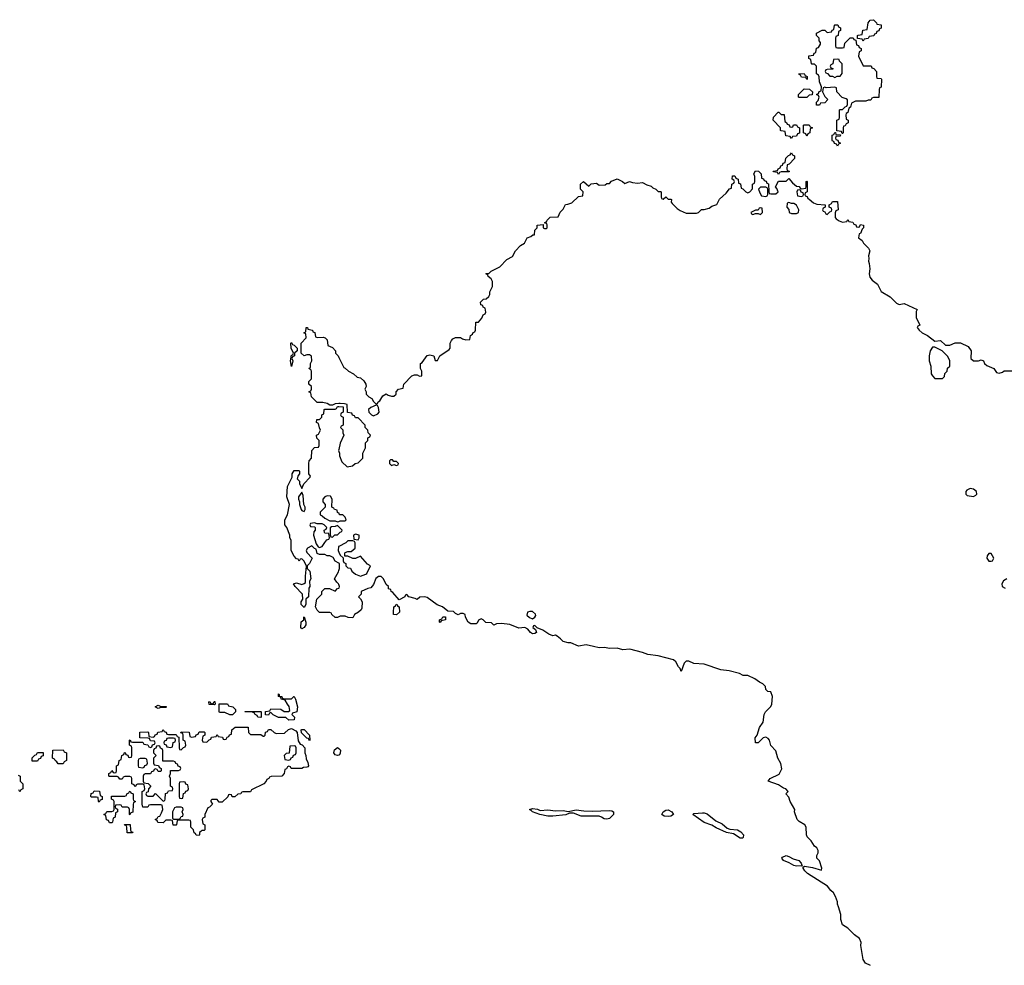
# Model space of a CAD drawing. Header units: inches. Extents: x 1980008 to 2252673, y 74414 to 260562.
# Tile 31 of 228: x 2097510 to 2105191, y 97513 to 104894. Entities that reach past the tile are written whole.
import ezdxf

# ---------------------------------------------------------------- set-up
doc = ezdxf.new("R2010")
doc.units = ezdxf.units.IN
doc.header["$MEASUREMENT"] = 0
for name, color, linetype in [('C0099', 7, 'Continuous'), ('C0190', 7, 'Continuous'), ('C1009', 7, 'Continuous'), ('C1100', 7, 'Continuous')]:
    doc.layers.add(name, color=color, linetype=linetype)

msp = doc.modelspace()

# ---------------------------------------------------------------- linework, layer by layer
at = {"layer": 'C0099', "color": 5, "elevation": 40}
for points in [[(2099630, 99592), (2099648.9, 99611.2), (2099652, 99610), (2099662, 99590), (2099678, 99530), (2099672, 99490), (2099638, 99482), (2099634, 99470), (2099654, 99450), (2099650, 99428), (2099610, 99426), (2099587.3, 99447.3), (2099530, 99448), (2099488.4, 99468.4), (2099470, 99486), (2099458, 99482), (2099450, 99466), (2099427.3, 99467.3), (2099427.3, 99492.7), (2099462, 99498), (2099470, 99514), (2099547.3, 99512.7), (2099572.7, 99492.7), (2099607.3, 99492.7), (2099618, 99502), (2099613.2, 99533.2), (2099598, 99550), (2099582, 99582), (2099548.9, 99588.8), (2099546, 99606), (2099528, 99610), (2099529, 99631), (2099532, 99630), (2099534, 99626), (2099534, 99614), (2099554, 99610), (2099558, 99598), (2099572.7, 99592.7)], [(2099030, 99546), (2098987.3, 99547.3), (2098986, 99570), (2098992.7, 99572.7), (2098998, 99558), (2099010, 99554), (2099022, 99558), (2099027.3, 99572.7), (2099032.7, 99572.7), (2099034, 99550)], [(2099170, 99468), (2099148.4, 99468.4), (2099110, 99486), (2099070, 99486), (2099066, 99490), (2099067.3, 99552.7), (2099130, 99554), (2099138, 99538), (2099174, 99530), (2099194, 99510), (2099194, 99490)], [(2098610, 99534), (2098650, 99534), (2098654, 99530), (2098650, 99526), (2098610, 99526), (2098590, 99518), (2098566, 99530), (2098590, 99542)], [(2099390, 99448), (2099368.4, 99448.4), (2099362, 99462), (2099346, 99470), (2099342, 99482), (2099327.3, 99487.3), (2099266, 99490), (2099270, 99494), (2099390, 99494), (2099394, 99490), (2099394, 99450)], [(2099310, 99314), (2099390, 99314), (2099410, 99302), (2099418, 99302), (2099426, 99310), (2099427.3, 99332.7), (2099442, 99338), (2099450, 99354), (2099470, 99354), (2099494, 99330), (2099510, 99322), (2099576.4, 99323.6), (2099607.3, 99352.7), (2099630, 99362), (2099663.6, 99343.6), (2099674, 99330), (2099683.6, 99263.6), (2099698, 99238), (2099712.7, 99232.7), (2099734, 99210), (2099734, 99170), (2099742, 99150), (2099743.6, 99123.6), (2099756.9, 99096.9), (2099762, 99070), (2099756.9, 99063.1), (2099750, 99058), (2099723.6, 99056.4), (2099710, 99048), (2099628, 99048), (2099622, 99062), (2099610, 99066), (2099598, 99062), (2099592.7, 99047.3), (2099578, 99042), (2099574, 99010), (2099554, 98990), (2099472.7, 98987.3), (2099458, 98982), (2099454, 98970), (2099438, 98962), (2099434, 98950), (2099414, 98930), (2099318, 98882), (2099310, 98866), (2099250, 98866), (2099238, 98862), (2099234, 98850), (2099212.7, 98847.3), (2099187.3, 98827.3), (2099167.3, 98827.3), (2099162, 98842), (2099150, 98846), (2099138, 98842), (2099132.7, 98827.3), (2099090, 98786), (2099067.3, 98787.3), (2099050, 98806), (2099010, 98806), (2099002, 98798), (2099002, 98790), (2099014, 98770), (2098990, 98746), (2098978, 98742), (2098954, 98690), (2098954, 98670), (2098938, 98662), (2098934, 98650), (2098938, 98618), (2098954, 98610), (2098954, 98570), (2098950, 98566), (2098930, 98566), (2098922, 98558), (2098914, 98550), (2098914, 98530), (2098910, 98526), (2098887.3, 98527.3), (2098882, 98542), (2098870, 98546), (2098866, 98570), (2098846, 98590), (2098846, 98630), (2098842, 98642), (2098830, 98646), (2098750, 98646), (2098738, 98642), (2098734, 98610), (2098730, 98606), (2098707.3, 98607.3), (2098702, 98642), (2098690, 98646), (2098650, 98646), (2098630, 98626), (2098587.3, 98627.3), (2098582, 98642), (2098566, 98650), (2098582, 98658), (2098590, 98674), (2098602, 98678), (2098616.4, 98703.6), (2098626, 98730), (2098622, 98762), (2098610, 98766), (2098530, 98766), (2098518, 98762), (2098510, 98746), (2098470, 98746), (2098466, 98770), (2098466, 98870), (2098482, 98878), (2098486, 98890), (2098482, 98922), (2098470, 98926), (2098430, 98926), (2098418, 98922), (2098412.7, 98907.3), (2098407.3, 98907.3), (2098402, 98922), (2098386, 98930), (2098386, 98970), (2098382, 98982), (2098370, 98986), (2098330, 98986), (2098318, 98982), (2098310, 98966), (2098290, 98966), (2098282, 98982), (2098270, 98986), (2098210, 98986), (2098206, 98990), (2098206, 99010), (2098222, 99018), (2098230, 99034), (2098238, 99018), (2098250, 99014), (2098262, 99018), (2098266, 99030), (2098266, 99070), (2098282, 99078), (2098286, 99110), (2098302, 99118), (2098306, 99150), (2098322, 99158), (2098327.3, 99172.7), (2098332.7, 99172.7), (2098338, 99158), (2098352.7, 99152.7), (2098358, 99138), (2098370, 99134), (2098382, 99138), (2098386, 99150), (2098386, 99210), (2098382, 99222), (2098366, 99230), (2098366, 99270), (2098372.7, 99272.7), (2098378, 99258), (2098390, 99254), (2098470, 99254), (2098478, 99238), (2098510, 99234), (2098518, 99218), (2098530, 99214), (2098542, 99218), (2098547.3, 99232.7), (2098562, 99238), (2098566, 99250), (2098562, 99262), (2098530, 99266), (2098522, 99282), (2098510, 99286), (2098447.3, 99287.3), (2098447.3, 99332.7), (2098510, 99334), (2098514, 99330), (2098518, 99298), (2098550, 99294), (2098562, 99298), (2098567.3, 99312.7), (2098582, 99318), (2098587.3, 99332.7), (2098622, 99338), (2098630, 99354), (2098638, 99338), (2098652.7, 99332.7), (2098658, 99318), (2098670, 99314), (2098730, 99314), (2098738, 99298), (2098752.7, 99292.7), (2098754, 99210), (2098758, 99198), (2098770, 99194), (2098787.3, 99212.7), (2098802, 99218), (2098806, 99230), (2098802, 99262), (2098786, 99270), (2098786, 99310), (2098782, 99322), (2098767.3, 99327.3), (2098770, 99334), (2098832.7, 99332.7), (2098838, 99298), (2098850, 99294), (2098882, 99298), (2098887.3, 99312.7), (2098902, 99318), (2098910, 99334), (2098950, 99334), (2098954, 99330), (2098954, 99310), (2098938, 99302), (2098934, 99270), (2098938, 99258), (2098970, 99254), (2098987.3, 99272.7), (2099002, 99278), (2099007.3, 99292.7), (2099042, 99298), (2099050, 99314), (2099058, 99298), (2099092.7, 99292.7), (2099098, 99278), (2099110, 99274), (2099122, 99278), (2099127.3, 99292.7), (2099142, 99298), (2099147.3, 99312.7), (2099162, 99318), (2099166, 99350), (2099190, 99372), (2099291.6, 99371.6), (2099294, 99330)], [(2099770, 99266), (2099762, 99282), (2099750, 99286), (2099707.3, 99327.3), (2099706, 99350), (2099710, 99354), (2099730, 99352), (2099772, 99310), (2099774, 99270)], [(2098710, 99286), (2098670, 99286), (2098658, 99282), (2098652.7, 99267.3), (2098638, 99262), (2098634, 99250), (2098638, 99238), (2098652.7, 99232.7), (2098658, 99218), (2098690, 99214), (2098702, 99218), (2098707.3, 99252.7), (2098722, 99258), (2098726, 99270), (2098722, 99282)], [(2097650, 99106), (2097607.3, 99107.3), (2097607.3, 99132.7), (2097627.3, 99152.7), (2097642, 99158), (2097650, 99174), (2097692.7, 99172.7), (2097692.7, 99147.3), (2097678, 99142), (2097672.7, 99127.3), (2097658, 99122)], [(2097810, 99086), (2097800.4, 99100.4), (2097786, 99110), (2097782, 99122), (2097766, 99130), (2097767.3, 99192.7), (2097850, 99194), (2097858, 99178), (2097874, 99170), (2097874, 99110), (2097858, 99102), (2097850, 99086)], [(2098590, 99226), (2098578, 99222), (2098572.7, 99207.3), (2098558, 99202), (2098554, 99190), (2098554, 99170), (2098574, 99150), (2098554, 99130), (2098554, 99090), (2098558, 99078), (2098592.7, 99072.7), (2098598, 99058), (2098614, 99050), (2098614, 99030), (2098610, 99026), (2098590, 99026), (2098582, 99042), (2098570, 99046), (2098558, 99042), (2098552.7, 99027.3), (2098538, 99022), (2098530, 99006), (2098490, 99006), (2098478, 99002), (2098474, 98990), (2098474, 98950), (2098478, 98938), (2098512.7, 98932.7), (2098534, 98910), (2098514, 98890), (2098512.7, 98867.3), (2098498, 98862), (2098494, 98850), (2098498, 98838), (2098510, 98834), (2098550, 98834), (2098570, 98854), (2098630, 98794), (2098642, 98798), (2098646, 98810), (2098647.3, 98852.7), (2098662, 98858), (2098670, 98874), (2098702, 98878), (2098706, 98890), (2098702, 98902), (2098686, 98910), (2098686, 98970), (2098678, 98990), (2098686, 99010), (2098687.3, 99032.7), (2098750, 99034), (2098762, 99038), (2098766, 99050), (2098762, 99062), (2098747.3, 99067.3), (2098742, 99082), (2098727.3, 99087.3), (2098722, 99102), (2098710, 99106), (2098627.3, 99107.3), (2098626, 99190), (2098622, 99202), (2098607.3, 99207.3), (2098602, 99222)], [(2099650, 99226), (2099618, 99222), (2099612.7, 99167.3), (2099590, 99166), (2099574, 99150), (2099578, 99118), (2099610, 99114), (2099622, 99118), (2099627.3, 99132.7), (2099642, 99138), (2099647.3, 99152.7), (2099662, 99158), (2099666, 99170), (2099666, 99210), (2099662, 99222)], [(2098490, 99126), (2098450, 99126), (2098438, 99122), (2098434, 99110), (2098434, 99070), (2098438, 99058), (2098470, 99054), (2098482, 99058), (2098487.3, 99072.7), (2098502, 99078), (2098506, 99090), (2098502, 99122)], [(2098790, 98946), (2098758, 98942), (2098754, 98930), (2098754, 98830), (2098758, 98818), (2098770, 98814), (2098782, 98818), (2098787.3, 98852.7), (2098802, 98858), (2098807.3, 98872.7), (2098822, 98878), (2098826, 98890), (2098822, 98922), (2098807.3, 98927.3), (2098802, 98942)], [(2098130, 98786), (2098126, 98790), (2098122, 98822), (2098110, 98826), (2098070, 98826), (2098066, 98830), (2098067.3, 98852.7), (2098082, 98858), (2098090, 98874), (2098132.7, 98872.7), (2098138, 98838), (2098154, 98830), (2098152.7, 98807.3), (2098138, 98802)], [(2098370, 98686), (2098366, 98690), (2098366, 98730), (2098362, 98742), (2098350, 98746), (2098310, 98746), (2098302, 98762), (2098290, 98766), (2098258, 98762), (2098254, 98750), (2098258, 98738), (2098272.7, 98732.7), (2098274, 98710), (2098258, 98702), (2098254, 98670), (2098238, 98662), (2098234, 98630), (2098230, 98626), (2098210, 98626), (2098202, 98642), (2098187.3, 98647.3), (2098182, 98682), (2098166, 98690), (2098182, 98698), (2098190, 98714), (2098230, 98714), (2098242, 98718), (2098246, 98730), (2098246, 98790), (2098242, 98802), (2098226, 98810), (2098227.3, 98832.7), (2098330, 98834), (2098342, 98838), (2098346, 98850), (2098362, 98858), (2098366, 98870), (2098372.7, 98872.7), (2098378, 98858), (2098394, 98850), (2098394, 98810), (2098398, 98798), (2098414, 98790), (2098398, 98782), (2098394, 98770), (2098392.7, 98707.3), (2098378, 98702)], [(2098770, 98746), (2098730, 98746), (2098718, 98742), (2098702, 98710), (2098702, 98662), (2098710, 98654), (2098750, 98654), (2098762, 98658), (2098770, 98674), (2098782, 98678), (2098786, 98690), (2098778, 98710), (2098786, 98730), (2098782, 98742)], [(2098390, 98546), (2098347.3, 98547.3), (2098346, 98590), (2098342, 98602), (2098330, 98606), (2098327.3, 98612.7), (2098372.7, 98612.7), (2098374, 98570), (2098378, 98558), (2098392.7, 98552.7)]]:
    msp.add_lwpolyline(points, close=True, dxfattribs=at)
for points in [[(2100000, 99153.4), (2099990, 99149.2), (2099970, 99155.3), (2099961.2, 99170), (2099966, 99194), (2099990, 99214), (2100000, 99204)], [(2097498, 98998), (2097514, 98990), (2097514, 98950), (2097534, 98930), (2097534, 98890), (2097518, 98882), (2097510, 98866), (2097502, 98882)]]:
    msp.add_lwpolyline(points, dxfattribs=at)
at = {"layer": 'C0190', "color": 5, "elevation": 40}
for points in [[(2100000, 101897.3), (2099970, 101895.3), (2099950, 101886), (2099930, 101886), (2099910, 101898), (2099874, 101906), (2099830, 101906), (2099786, 101950), (2099782, 101982), (2099766, 101990), (2099782, 101998), (2099786, 102010), (2099786, 102030), (2099766, 102050), (2099766, 102070), (2099786, 102090), (2099786, 102150), (2099782, 102162), (2099766, 102170), (2099778, 102182), (2099778, 102210), (2099788, 102230), (2099787.3, 102267.3), (2099770, 102278), (2099750, 102278), (2099728.9, 102268.8), (2099706, 102290), (2099706, 102370), (2099746, 102410), (2099742, 102442), (2099726, 102450), (2099742, 102458), (2099746, 102490), (2099754, 102490), (2099758, 102478), (2099794, 102470), (2099798, 102458), (2099811.6, 102451.6), (2099818, 102418), (2099830, 102414), (2099876.9, 102416.9), (2099894, 102410), (2099910, 102394), (2099914, 102350), (2099950, 102334), (2099974, 102310), (2099974, 102290), (2099994, 102270), (2100000, 102257.5)], [(2100000, 100652.7), (2099970, 100666), (2099954.6, 100694.6), (2099930, 100708), (2099908.9, 100708.8), (2099890, 100718), (2099850, 100718), (2099830, 100726), (2099822, 100762), (2099810, 100766), (2099790, 100788), (2099754, 100770), (2099744.7, 100750), (2099750, 100734), (2099792, 100690), (2099770.9, 100649.1), (2099752, 100630), (2099752, 100610), (2099774, 100590), (2099782, 100530), (2099772, 100510), (2099774, 100470), (2099764.7, 100455.3), (2099762, 100390), (2099742, 100370), (2099742, 100330), (2099730, 100306), (2099706, 100330), (2099706, 100350), (2099718, 100370), (2099715.3, 100410), (2099658, 100470), (2099646, 100490), (2099670, 100498), (2099710, 100484.7), (2099730, 100492), (2099739, 100501), (2099739, 100550), (2099747.3, 100627.3), (2099730, 100666), (2099710, 100686), (2099698, 100682), (2099690, 100666), (2099682, 100682), (2099670, 100686), (2099650, 100706), (2099628, 100750), (2099628, 100830), (2099618, 100850), (2099618, 100870), (2099595.3, 100930), (2099578, 100950), (2099578, 100990), (2099598, 101030), (2099615.3, 101110), (2099595.3, 101170), (2099598, 101250), (2099636.4, 101323.6), (2099635.3, 101350), (2099650, 101374), (2099690, 101374), (2099694, 101370), (2099694, 101350), (2099683.6, 101336.4), (2099674, 101310), (2099691.6, 101291.6), (2099692.7, 101272.7), (2099710, 101234), (2099726, 101270), (2099776.4, 101323.6), (2099778, 101330), (2099766, 101350), (2099766, 101430), (2099768.4, 101451.6), (2099786, 101470), (2099788.4, 101531.6), (2099810, 101554), (2099842, 101558), (2099846, 101570), (2099846, 101610), (2099827.3, 101627.3), (2099826, 101650), (2099842, 101658), (2099858, 101690), (2099848.4, 101708.4), (2099842, 101742), (2099826, 101750), (2099827.3, 101772.7), (2099850, 101774), (2099866, 101790), (2099866, 101810), (2099882, 101818), (2099886, 101850), (2099890, 101854), (2099970, 101854), (2099982, 101858), (2099990, 101874), (2100000, 101873.7)], [(2100000, 101539.1), (2099998, 101530), (2100000, 101524)], [(2100000, 101042.7), (2099990, 101046), (2099986, 101066), (2099966, 101070), (2099962, 101082), (2099946, 101090), (2099948, 101150), (2099934.6, 101174.6), (2099910, 101178), (2099891.6, 101168.4), (2099874, 101150), (2099874, 101130), (2099894, 101110), (2099894, 101090), (2099854, 101050), (2099854, 101030), (2099870, 101022), (2099890, 101002), (2099930, 100982), (2099970, 100982), (2099990, 100974), (2100000, 100978)], [(2100000, 100936), (2099990, 100946), (2099970, 100938), (2099943.6, 100936.4), (2099932.7, 100927.3), (2099932.7, 100872.7), (2099938, 100858), (2099950, 100854), (2099968.4, 100871.6), (2099990, 100872), (2100000, 100883)], [(2100000, 100783), (2099998, 100782), (2099994, 100750), (2100000, 100736.5)], [(2100000, 100485), (2099998, 100490), (2099983.1, 100503.1), (2099966, 100530), (2099996.4, 100583.6), (2100000, 100593.5)], [(2100000, 100233), (2099990, 100228), (2099970, 100228), (2099946, 100250), (2099942, 100262), (2099930, 100266), (2099850, 100266), (2099830, 100286), (2099818, 100310), (2099828, 100370), (2099866, 100410), (2099866, 100430), (2099890, 100454), (2099927.3, 100452.7), (2099970, 100434), (2099990, 100454), (2100000, 100457.3)]]:
    msp.add_lwpolyline(points, dxfattribs=at)
for points in [[(2099630, 102186), (2099622, 102230), (2099630, 102274), (2099642, 102278), (2099646, 102290), (2099628.7, 102330), (2099626, 102370), (2099630, 102374), (2099638, 102358), (2099650, 102354), (2099674, 102330), (2099674, 102310), (2099654, 102290), (2099654, 102270), (2099638, 102262), (2099634, 102250), (2099642, 102230)], [(2099710, 101206), (2099684.7, 101170), (2099684.7, 101150), (2099694, 101130), (2099694, 101110), (2099704.7, 101070), (2099710, 101062), (2099730, 101054), (2099738, 101070), (2099738, 101090), (2099726, 101110), (2099720.4, 101180.4)], [(2099810, 100966), (2099778, 100962), (2099774, 100950), (2099778, 100938), (2099810, 100934), (2099814, 100930), (2099814, 100910), (2099803.6, 100896.4), (2099802, 100870), (2099823.6, 100803.6), (2099838, 100778), (2099850, 100774), (2099870, 100782), (2099890, 100814), (2099907.3, 100832.7), (2099922, 100838), (2099926, 100850), (2099922, 100882), (2099890, 100886), (2099888, 100890), (2099886, 100910), (2099902, 100918), (2099906, 100930), (2099886, 100950), (2099870, 100958), (2099830, 100958)], [(2099710, 100138), (2099702, 100150), (2099705.2, 100194.8), (2099726, 100210), (2099726, 100230), (2099730, 100234), (2099742, 100190), (2099742, 100170), (2099730, 100148.7)]]:
    msp.add_lwpolyline(points, close=True, dxfattribs=at)
at = {"layer": 'C1009', "color": 5, "elevation": 40}
for points in [[(2104148.7, 97510), (2104108, 97530), (2104090, 97558), (2104072.9, 97667.1), (2104075.1, 97690), (2104061.5, 97721.5), (2104022, 97750), (2103970, 97802), (2103929.1, 97829.1), (2103917.2, 97870), (2103915.3, 97910), (2103899, 97970), (2103889.2, 97990), (2103889, 98009), (2103875.3, 98050), (2103858, 98078), (2103837.2, 98097.2), (2103812.7, 98130), (2103657, 98230), (2103634, 98250), (2103620.9, 98270), (2103620.9, 98279.1), (2103633.2, 98286.8), (2103695.1, 98275.1), (2103766, 98254), (2103768.7, 98270), (2103749, 98329), (2103729, 98350), (2103729.5, 98370.5), (2103739, 98390), (2103738, 98410), (2103729, 98429), (2103710, 98442), (2103683.7, 98483.7), (2103654.6, 98514.6), (2103648.7, 98530), (2103645.2, 98590), (2103634, 98610), (2103590, 98635.3), (2103575.3, 98650), (2103555.3, 98710), (2103558, 98730), (2103522, 98790), (2103510, 98826), (2103486, 98850), (2103506, 98870), (2103486, 98890), (2103470, 98895.3), (2103430, 98922), (2103348, 98950), (2103366, 98970), (2103434.8, 99005.2), (2103454.5, 99045.5), (2103446.8, 99086.8), (2103424, 99130), (2103410, 99186), (2103368.7, 99228.7), (2103359, 99270), (2103350, 99282), (2103330, 99292.7), (2103310, 99288.7), (2103271, 99249), (2103250, 99248), (2103248.9, 99288.8), (2103262, 99310), (2103282, 99370), (2103309.1, 99410.9), (2103318, 99470), (2103329.1, 99490.9), (2103370, 99534), (2103378, 99550), (2103382, 99610), (2103370, 99646), (2103346, 99650), (2103330, 99666), (2103328, 99690), (2103308.7, 99710), (2103282.4, 99722.4), (2103246, 99750), (2103190, 99774), (2103155.3, 99775.3), (2103126, 99790), (2103046, 99810), (2102978.6, 99818.6), (2102850, 99863.7), (2102770, 99869.4), (2102730, 99886), (2102710, 99886), (2102694, 99870), (2102670, 99806), (2102662, 99830), (2102650, 99842), (2102630, 99882), (2102610, 99898), (2102490, 99929.5), (2102410, 99939.5), (2102370, 99955.1), (2102270, 99979.3), (2102215.5, 99975.5), (2102170, 99989.3), (2102113.2, 99986.8), (2102070, 99992.7), (2102029.5, 99989.5), (2101986.8, 100000)], [(2100000, 99204), (2100012, 99192), (2100011.1, 99168.8), (2100004.7, 99155.3), (2100000, 99153.4)]]:
    msp.add_lwpolyline(points, dxfattribs=at)
for points in [[(2101570, 98720.7), (2101630, 98725.3), (2101690, 98718), (2101750, 98720.4), (2101790, 98713), (2101850, 98725.5), (2101910, 98717.4), (2101975.1, 98715.1), (2102110, 98721.3), (2102130, 98718), (2102142.8, 98710), (2102143, 98690), (2102110, 98658.7), (2102090, 98653.3), (2102070, 98656.9), (2102050, 98669.6), (2102030, 98675.6), (2101890, 98675.8), (2101830, 98700.9), (2101799.6, 98700.4), (2101770, 98688.1), (2101670, 98676.3), (2101630, 98676.3), (2101568, 98690), (2101510.6, 98709.4), (2101501.2, 98721.2), (2101486, 98730), (2101510, 98735.5), (2101550.3, 98730.3)], [(2102570, 98673.3), (2102537.2, 98677.2), (2102519.3, 98690), (2102529.3, 98710), (2102550, 98723.1), (2102570, 98724.9), (2102597.3, 98710), (2102610, 98689.2), (2102590, 98677)], [(2103150, 98505.6), (2103130, 98506), (2103079.7, 98539.7), (2103024, 98550), (2102944.5, 98584.5), (2102910, 98605.4), (2102850, 98627.8), (2102761.2, 98690), (2102770, 98697.3), (2102837.1, 98702.9), (2102850, 98703.1), (2102873.7, 98693.7), (2102941.3, 98641.3), (2102990, 98616.5), (2103030, 98584), (2103050, 98575.5), (2103110.3, 98570.3), (2103135.6, 98555.6), (2103157.6, 98530), (2103154.9, 98510)], [(2103614, 98286), (2103610, 98289), (2103570, 98286.6), (2103550, 98291.6), (2103513.6, 98313.6), (2103469.8, 98329.8), (2103456, 98350), (2103462, 98358), (2103490, 98370.4), (2103510, 98363), (2103543.9, 98343.9), (2103587.3, 98330), (2103606, 98310)]]:
    msp.add_lwpolyline(points, close=True, dxfattribs=at)
at = {"layer": 'C1100', "color": 5, "elevation": 40}
for points in [[(2103890, 104674), (2103930, 104674), (2103942, 104678), (2103946, 104710), (2103988.4, 104751.6), (2104012.7, 104752.7), (2104018, 104738), (2104034, 104734), (2104038, 104698), (2104052.7, 104692.7), (2104058, 104678), (2104074, 104670), (2104074, 104650), (2104058, 104642), (2104054, 104610), (2104090, 104534), (2104152.7, 104532.7), (2104158, 104518), (2104172.7, 104512.7), (2104194, 104490), (2104194, 104450), (2104198, 104438), (2104230, 104434), (2104234, 104430), (2104231.6, 104368.4), (2104218, 104362), (2104214, 104350), (2104212.7, 104287.3), (2104170, 104286), (2104158, 104282), (2104150, 104266), (2104130, 104266), (2104110, 104258), (2104030, 104258), (2103998, 104242), (2103992, 104210), (2103978, 104202), (2103971.6, 104168.4), (2103958, 104162), (2103954, 104150), (2103958, 104118), (2103974, 104110), (2103974, 104090), (2103958, 104082), (2103950, 104066), (2103938, 104062), (2103934, 104050), (2103934, 104010), (2103930, 104006), (2103926, 104006), (2103922, 104022), (2103886, 104026), (2103886, 104110), (2103902, 104118), (2103906, 104130), (2103906, 104190), (2103910, 104194), (2103930, 104194), (2103950, 104214), (2103962, 104218), (2103967.3, 104232.7), (2103967.3, 104267.3), (2103956.4, 104276.4), (2103927.3, 104287.3), (2103886, 104330), (2103882, 104362), (2103870, 104366), (2103802, 104362), (2103790, 104366), (2103778, 104362), (2103772, 104330), (2103790, 104294), (2103814, 104270), (2103790, 104246), (2103758, 104242), (2103750, 104226), (2103726, 104226), (2103726, 104250), (2103738, 104262), (2103746, 104290), (2103742, 104302), (2103726, 104310), (2103742, 104318), (2103747.3, 104332.7), (2103762, 104338), (2103766, 104370), (2103748.4, 104408.4), (2103747.3, 104447.3), (2103742, 104462), (2103726, 104470), (2103726, 104530), (2103710, 104546), (2103690, 104546), (2103686, 104550), (2103682, 104582), (2103666, 104590), (2103667.3, 104612.7), (2103702, 104618), (2103707.3, 104632.7), (2103722, 104638), (2103727.3, 104672.7), (2103742, 104678), (2103756.4, 104703.6), (2103756.4, 104716.4), (2103746, 104730), (2103746, 104750), (2103726, 104770), (2103726, 104790), (2103770, 104812), (2103791.6, 104811.6), (2103810, 104794), (2103842, 104798), (2103847.3, 104812.7), (2103862, 104818), (2103866, 104850), (2103870, 104854), (2103892.7, 104852.7), (2103898, 104838), (2103914, 104830), (2103914, 104810), (2103898, 104802), (2103894, 104770), (2103878, 104762), (2103874, 104750), (2103874, 104690), (2103878, 104678)], [(2104090, 104726), (2104082, 104742), (2104046, 104746), (2104046, 104770), (2104050, 104774), (2104082, 104778), (2104087.3, 104812.7), (2104122, 104818), (2104128, 104870), (2104146, 104890), (2104170, 104894), (2104194, 104870), (2104198, 104858), (2104230, 104854), (2104231.6, 104828.4), (2104218, 104822), (2104212.7, 104807.3), (2104198, 104802), (2104192.7, 104787.3), (2104178, 104782), (2104172.7, 104767.3), (2104138, 104762), (2104130, 104746), (2104098, 104742)], [(2103890, 104586), (2103858, 104582), (2103854, 104550), (2103838, 104542), (2103834, 104530), (2103838, 104518), (2103852.7, 104512.7), (2103852.7, 104507.3), (2103810, 104506), (2103798, 104502), (2103794, 104490), (2103798, 104478), (2103812.7, 104472.7), (2103830, 104454), (2103850, 104454), (2103870, 104442), (2103888, 104452), (2103910, 104454), (2103927.3, 104472.7), (2103926, 104550), (2103906, 104570), (2103902, 104582)], [(2103650, 104428), (2103642, 104442), (2103610, 104446), (2103602, 104462), (2103590, 104466), (2103588, 104472), (2103630, 104474), (2103638, 104458), (2103654, 104450), (2103654, 104430)], [(2103590, 104286), (2103586, 104290), (2103586, 104310), (2103630, 104354), (2103671.6, 104351.6), (2103694, 104330), (2103692.7, 104307.3), (2103670, 104306), (2103650, 104286)], [(2103530, 104054), (2103542, 104058), (2103547.3, 104072.7), (2103570, 104074), (2103578, 104058), (2103594, 104050), (2103592.7, 104007.3), (2103578, 104002), (2103570, 103986), (2103538, 103982), (2103530, 103966), (2103522, 103982), (2103487.3, 103987.3), (2103482, 104022), (2103450, 104026), (2103446, 104030), (2103446, 104050), (2103388, 104110), (2103390, 104134), (2103428.4, 104171.6), (2103431.6, 104171.6), (2103450, 104154), (2103472.7, 104152.7), (2103478, 104098), (2103492.7, 104092.7), (2103498, 104078), (2103512.7, 104072.7), (2103518, 104058)], [(2103650, 103986), (2103642, 104002), (2103626, 104010), (2103626, 104070), (2103630, 104074), (2103670, 104074), (2103678, 104058), (2103694, 104050), (2103678, 104042), (2103674, 104010), (2103658, 104002)], [(2103890, 103906), (2103882, 103922), (2103867.3, 103927.3), (2103862, 103942), (2103850, 103946), (2103847.3, 103952.7), (2103848.4, 103991.6), (2103862, 103998), (2103870, 104014), (2103874, 104014), (2103878, 103998), (2103914, 103994), (2103910, 103986), (2103878, 103982), (2103874, 103970), (2103878, 103958), (2103892.7, 103952.7), (2103898, 103938), (2103914, 103930), (2103898, 103922)], [(2103430, 103686), (2103422, 103702), (2103390, 103706), (2103387.3, 103712.7), (2103422, 103718), (2103426, 103730), (2103442, 103738), (2103447.3, 103752.7), (2103462, 103758), (2103467.3, 103772.7), (2103482, 103778), (2103487.3, 103812.7), (2103507.3, 103832.7), (2103522, 103838), (2103530, 103854), (2103538, 103838), (2103554, 103830), (2103554, 103810), (2103512.7, 103767.3), (2103498, 103762), (2103494, 103730), (2103498, 103718), (2103512.7, 103712.7), (2103512.7, 103707.3), (2103450, 103706), (2103438, 103702)], [(2103330, 103586), (2103290, 103586), (2103274, 103570), (2103283.6, 103543.6), (2103298, 103518), (2103330, 103514), (2103342, 103518), (2103346, 103530), (2103346, 103570), (2103342, 103582)], [(2103590, 103566), (2103578, 103562), (2103574, 103550), (2103578, 103518), (2103610, 103514), (2103622, 103518), (2103626, 103530), (2103622, 103542), (2103607.3, 103547.3), (2103602, 103562)], [(2103290, 103426), (2103278, 103422), (2103270, 103406), (2103250, 103406), (2103214, 103390), (2103218, 103378), (2103230, 103374), (2103250, 103382), (2103270, 103382), (2103290, 103374), (2103306, 103390), (2103302, 103422)], [(2103510, 103466), (2103498, 103462), (2103494, 103430), (2103511.6, 103411.6), (2103514, 103390), (2103530, 103382), (2103570, 103382), (2103586, 103390), (2103588, 103410), (2103570, 103446), (2103550, 103458), (2103530, 103458)], [(2104650, 102338), (2104630, 102338), (2104612, 102310), (2104604.7, 102270), (2104604.7, 102230), (2104618, 102190), (2104622, 102130), (2104630, 102114), (2104650, 102094), (2104710, 102094), (2104726, 102110), (2104727.3, 102132.7), (2104746, 102150), (2104747.3, 102172.7), (2104766, 102190), (2104766, 102230), (2104750, 102266), (2104706, 102310)], [(2100290, 101886), (2100250, 101868), (2100232, 101850), (2100234, 101830), (2100254, 101810), (2100270, 101802), (2100303.1, 101816.9), (2100314, 101830), (2100310, 101866), (2100302, 101882)], [(2100418, 101458), (2100402, 101458), (2100394, 101450), (2100394, 101430), (2100410, 101414), (2100430, 101422), (2100450, 101414), (2100462, 101418), (2100466, 101430), (2100450, 101446), (2100430, 101446)], [(2104925.4, 101234.6), (2104898, 101222), (2104891.3, 101210), (2104892, 101190), (2104901, 101181), (2104950, 101171.3), (2104970, 101182), (2104978, 101190), (2104975.3, 101210), (2104950, 101228.7)], [(2100130, 100878), (2100114, 100870), (2100118, 100838), (2100150, 100834), (2100158, 100850), (2100158, 100870)], [(2105090, 100728), (2105070, 100728), (2105058, 100710), (2105056, 100690), (2105070, 100666), (2105090, 100666), (2105098, 100670), (2105108.7, 100690)], [(2100450, 100248), (2100426, 100250), (2100426, 100270), (2100428, 100310), (2100442, 100318), (2100446, 100330), (2100452, 100332), (2100458, 100318), (2100471.6, 100311.6), (2100472, 100270)], [(2101490, 100275.3), (2101471.6, 100268.4), (2101466.4, 100246.4), (2101486.4, 100226.4), (2101510, 100218), (2101528, 100230), (2101536.4, 100243.6), (2101534.6, 100254.6), (2101510, 100274)], [(2100790, 100188), (2100786, 100190), (2100786, 100210), (2100802, 100218), (2100810, 100232), (2100832.7, 100232.7), (2100832, 100210), (2100798, 100202)]]:
    msp.add_lwpolyline(points, close=True, dxfattribs=at)
for points in [[(2100000, 102257.5), (2100038, 102178), (2100050, 102174), (2100074, 102150), (2100114, 102130), (2100143.6, 102103.6), (2100170, 102098), (2100195.3, 102075.3), (2100211.3, 102050), (2100212, 102030), (2100202, 102010), (2100214, 101990), (2100214, 101970), (2100234, 101950), (2100258, 101938), (2100270, 101914), (2100290, 101894), (2100302, 101898), (2100306, 101910), (2100320.4, 101919.6), (2100343.1, 101956.9), (2100370, 101974), (2100383.6, 101963.6), (2100410, 101954), (2100430, 101954), (2100446, 101970), (2100446, 101990), (2100466, 102010), (2100502, 102018), (2100508, 102050), (2100570, 102114), (2100590, 102122), (2100610, 102122), (2100630, 102112), (2100646, 102114), (2100648, 102150), (2100638, 102170), (2100638, 102210), (2100650, 102218), (2100688.2, 102271.9), (2100710, 102278), (2100742, 102270), (2100750, 102234), (2100770, 102234), (2100788, 102270), (2100860.4, 102319.6), (2100868, 102330), (2100868.7, 102370), (2100878, 102390), (2100890, 102402), (2100910, 102414), (2100950, 102414), (2100963.6, 102403.6), (2100990, 102394), (2101022, 102398), (2101026, 102430), (2101042, 102438), (2101047.3, 102452.7), (2101062, 102458), (2101066, 102470), (2101067.3, 102532.7), (2101090, 102534), (2101116.4, 102563.6), (2101126, 102590), (2101142, 102598), (2101146, 102610), (2101142, 102642), (2101126, 102650), (2101122, 102662), (2101107.3, 102667.3), (2101106, 102690), (2101127.3, 102712.7), (2101150, 102714), (2101170, 102734), (2101178, 102750), (2101178, 102770), (2101198, 102810), (2101198, 102850), (2101188, 102870), (2101166, 102890), (2101162, 102902), (2101146, 102910), (2101150, 102914), (2101170, 102914), (2101188.4, 102931.6), (2101256.4, 102963.6), (2101310, 103022), (2101354.6, 103045.4), (2101378, 103090), (2101418, 103130), (2101448, 103150), (2101470, 103192), (2101498, 103202), (2101514, 103214), (2101526, 103214), (2101528.4, 103251.6), (2101546, 103270), (2101546, 103290), (2101594, 103294), (2101594, 103270), (2101603.6, 103263.6), (2101616.4, 103263.6), (2101626, 103270), (2101626, 103290), (2101622, 103302), (2101606, 103306), (2101606, 103310), (2101622, 103318), (2101626, 103330), (2101647.3, 103352.7), (2101710, 103354), (2101727.3, 103392.7), (2101750, 103414), (2101768, 103452), (2101787.3, 103452.7), (2101816.4, 103463.6), (2101870, 103514), (2101902, 103518), (2101906, 103550), (2101886, 103570), (2101886, 103610), (2101909.1, 103630.9), (2101950, 103594), (2101968.4, 103611.6), (2102010, 103618), (2102030, 103602), (2102076.4, 103603.6), (2102090, 103614), (2102110, 103614), (2102127.3, 103632.7), (2102170, 103652), (2102211.6, 103631.6), (2102230, 103614), (2102268, 103632), (2102290, 103622), (2102330, 103618), (2102370, 103622), (2102403.6, 103603.6), (2102435.3, 103595.3), (2102450, 103582), (2102474, 103570), (2102490, 103554), (2102510, 103554), (2102514, 103550), (2102514, 103510), (2102518, 103498), (2102530, 103494), (2102550, 103512), (2102570, 103494), (2102590, 103494), (2102594, 103490), (2102592, 103470), (2102599.6, 103459.6), (2102639.6, 103419.6), (2102663.6, 103403.6), (2102710, 103384.7), (2102790, 103384.7), (2102806, 103390), (2102830, 103412), (2102850, 103412), (2102890, 103422), (2102910, 103438), (2102948.7, 103451.3), (2102970, 103494), (2103020.4, 103539.6), (2103047.3, 103572.7), (2103062, 103578), (2103066, 103610), (2103082, 103618), (2103086, 103630), (2103082, 103642), (2103068.4, 103648.4), (2103070, 103674), (2103090, 103674), (2103098, 103658), (2103114, 103650), (2103118, 103618), (2103132.7, 103612.7), (2103138, 103578), (2103152.7, 103572.7), (2103174, 103550), (2103190, 103542), (2103206, 103550), (2103227.3, 103572.7), (2103226, 103610), (2103242, 103618), (2103246, 103630), (2103246, 103670), (2103238, 103690), (2103250, 103714), (2103272.7, 103712.7), (2103294, 103690), (2103298, 103658), (2103312.7, 103652.7), (2103318, 103638), (2103332.7, 103632.7), (2103338, 103618), (2103352.7, 103612.7), (2103354, 103550), (2103358, 103538), (2103370, 103534), (2103410, 103534), (2103426, 103550), (2103416.4, 103576.4), (2103406, 103590), (2103430, 103634), (2103490, 103634), (2103510, 103654), (2103539.6, 103619.6), (2103570, 103594), (2103592, 103592), (2103598, 103578), (2103610, 103574), (2103642, 103578), (2103646, 103590), (2103646, 103630), (2103650, 103634), (2103654, 103630), (2103654, 103550), (2103638, 103542), (2103634, 103530), (2103638, 103518), (2103652.7, 103512.7), (2103658, 103498), (2103670, 103494), (2103703.6, 103463.6), (2103730, 103454), (2103794, 103450), (2103794, 103430), (2103778, 103422), (2103774, 103410), (2103778, 103398), (2103790, 103394), (2103798, 103378), (2103810, 103374), (2103830, 103394), (2103842, 103398), (2103846, 103410), (2103842, 103422), (2103826, 103430), (2103826, 103450), (2103842, 103458), (2103850, 103474), (2103890, 103474), (2103894, 103410), (2103878, 103402), (2103872.7, 103387.3), (2103872, 103350), (2103879.6, 103339.6), (2103903.6, 103323.6), (2103930, 103314), (2103962, 103318), (2103970, 103334), (2103978, 103318), (2104010, 103314), (2104018, 103298), (2104032.7, 103292.7), (2104038, 103278), (2104050, 103274), (2104062, 103278), (2104070, 103294), (2104094, 103290), (2104092, 103270), (2104082, 103258), (2104070, 103226), (2104058, 103222), (2104054, 103190), (2104082, 103170), (2104092, 103150), (2104132, 103110), (2104142, 103090), (2104131, 103050), (2104134.8, 103030), (2104131.3, 103010), (2104138, 102990), (2104141, 102950), (2104136, 102910), (2104143.5, 102883.5), (2104159.6, 102859.6), (2104202, 102830), (2104231.6, 102771.6), (2104302, 102730), (2104350, 102682), (2104370, 102672), (2104410, 102678), (2104512, 102632), (2104504.7, 102615.3), (2104504.7, 102570), (2104532, 102510), (2104518, 102502), (2104511.3, 102490), (2104526, 102470), (2104550, 102450.8), (2104591.3, 102430), (2104650, 102384.7), (2104694, 102390), (2104732.7, 102352.7), (2104767.3, 102352.7), (2104808, 102372), (2104848.4, 102371.6), (2104910, 102342), (2104934, 102310), (2104931.3, 102250), (2104950, 102231.3), (2104990, 102231.3), (2105010, 102238), (2105030, 102232), (2105038, 102210), (2105054.4, 102194.4), (2105110.6, 102170.6), (2105130, 102141), (2105150, 102136), (2105176.5, 102143.5), (2105190, 102154), (2105270, 102154)], [(2100000, 101524), (2100004.7, 101510), (2100004.7, 101490), (2100022, 101442), (2100063.6, 101403.6), (2100107.3, 101412.7), (2100126, 101430), (2100150, 101434), (2100186, 101470), (2100188, 101510), (2100207.3, 101552.7), (2100208.4, 101591.6), (2100226, 101610), (2100226, 101630), (2100242, 101638), (2100246, 101650), (2100228.4, 101668.4), (2100226, 101690), (2100206, 101710), (2100206, 101730), (2100150, 101786), (2100130, 101786), (2100122, 101802), (2100107.3, 101807.3), (2100102, 101822), (2100067.3, 101827.3), (2100066, 101890), (2100043.6, 101896.4), (2100010, 101898), (2100000, 101897.3)], [(2100000, 101873.7), (2100032.7, 101872.7), (2100034, 101830), (2100018, 101822), (2100014, 101810), (2100018, 101798), (2100034, 101790), (2100034, 101730), (2100018, 101722), (2100014, 101710), (2100031.3, 101691.3), (2100031.3, 101670), (2100038, 101650), (2100011, 101589), (2100000, 101539.1)], [(2100000, 100978), (2100010, 100982), (2100050, 100982), (2100058, 100990), (2100048, 101010), (2100030, 101028), (2100006, 101030), (2100002, 101042), (2100000, 101042.7)], [(2100000, 100883), (2100010, 100894), (2100022, 100898), (2100026, 100910), (2100000, 100936)], [(2100000, 100736.5), (2100010, 100714), (2100034, 100694), (2100034, 100670), (2100038, 100658), (2100054, 100650), (2100054, 100630), (2100070, 100614), (2100090, 100612), (2100102, 100590), (2100130, 100564.7), (2100170, 100551.3), (2100210, 100564.7), (2100218, 100570), (2100246, 100630), (2100223.1, 100643.1), (2100170, 100706), (2100130, 100688), (2100108.4, 100688.4), (2100070, 100706), (2100046, 100706), (2100046, 100730), (2100050, 100734), (2100070, 100742), (2100096.4, 100743.6), (2100126, 100770), (2100126, 100810), (2100122, 100822), (2100110, 100826), (2100070, 100826), (2100054, 100810), (2100000, 100783)], [(2100000, 100593.5), (2100006, 100610), (2100006, 100650), (2100000, 100652.7)], [(2101986.8, 100000), (2101930, 100014), (2101870, 100002.7), (2101810, 100029.2), (2101789.3, 100029.3), (2101750, 100039), (2101730, 100062), (2101703.1, 100083.1), (2101690, 100088.7), (2101670, 100085.2), (2101638, 100098), (2101590, 100128.7), (2101546, 100146), (2101530, 100166), (2101518, 100162), (2101514, 100150), (2101534, 100134), (2101542, 100110), (2101530, 100102), (2101510, 100099), (2101495.3, 100110), (2101475.3, 100135.3), (2101450, 100148.7), (2101403.1, 100143.1), (2101334, 100174), (2101270, 100181.2), (2101230, 100178), (2101210, 100168), (2101190, 100186), (2101147.3, 100187.3), (2101126, 100210), (2101110, 100218), (2101090, 100206), (2101078, 100182), (2101070, 100178), (2101030, 100178), (2101008, 100190), (2100988, 100230), (2100986, 100250), (2100970, 100258), (2100950, 100258), (2100930, 100248), (2100910, 100258), (2100894, 100274), (2100850, 100278), (2100808, 100310), (2100766.8, 100326.8), (2100690, 100384), (2100670, 100388.7), (2100632.7, 100387.3), (2100610, 100368.7), (2100596.4, 100376.4), (2100546, 100390), (2100530, 100406), (2100518, 100402), (2100514, 100390), (2100470, 100366), (2100422, 100422), (2100408, 100430), (2100406, 100446), (2100388, 100450), (2100386, 100470), (2100370, 100486), (2100348.9, 100528.8), (2100330, 100548), (2100310, 100548), (2100287.1, 100532.9), (2100270, 100486), (2100250, 100458), (2100225.4, 100454.6), (2100174, 100430), (2100174, 100410), (2100154, 100390), (2100170, 100374), (2100182, 100350), (2100179.6, 100300.4), (2100172.7, 100287.3), (2100154, 100270), (2100122, 100250), (2100110, 100226), (2100072.7, 100227.3), (2100050, 100238), (2100010, 100238), (2100000, 100233)], [(2100000, 100457.3), (2100002, 100458), (2100006, 100470), (2100000, 100485)], [(2105211, 100529), (2105185.4, 100514.6), (2105172, 100490), (2105174, 100470), (2105196.9, 100456.9)]]:
    msp.add_lwpolyline(points, dxfattribs=at)

doc.saveas('drawing.dxf')
